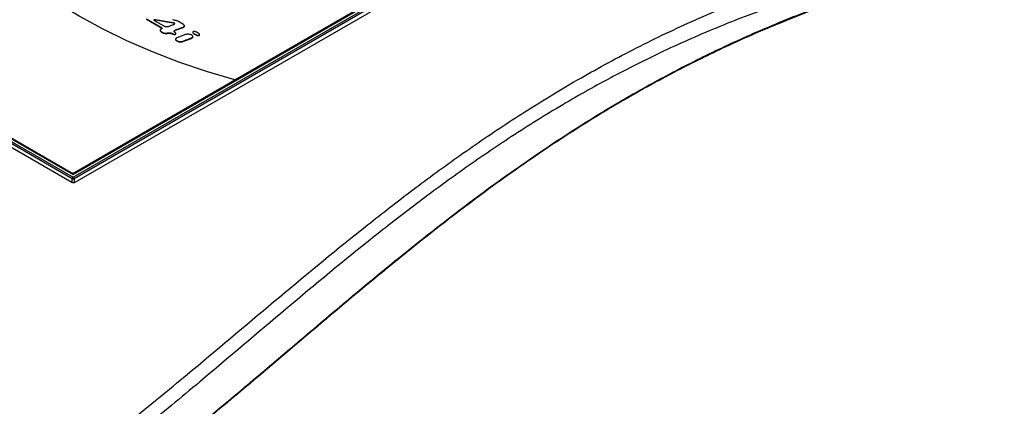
# Paper-space layout 'Sheet1' of a CAD drawing. Header units: millimetres. Extents: x -1 to 420, y -14 to 297.
# Tile 88 of 110: x 316 to 359, y 223 to 240. Entities that reach past the tile are written whole.
import ezdxf

# ---------------------------------------------------------------- set-up
doc = ezdxf.new("R2010")
doc.units = ezdxf.units.MM

psp = doc.layouts.new('Sheet1')

# ---------------------------------------------------------------- linework, layer by layer
at = {"color": 7, "linetype": 'Continuous', "lineweight": 25}
for p, q in [((318.328, 233.42), (343.95, 248.211)), ((318.328, 233.536), (343.749, 248.211)), ((343.992, 248.139), (318.37, 233.348)), ((318.418, 233.196), (344.27, 248.12)), ((325.387, 237.66), (343.56, 248.151)), ((306.143, 240.201), (318.277, 233.196)), ((318.285, 233.348), (306.381, 240.22)), ((306.423, 240.292), (318.328, 233.42)), ((306.624, 240.292), (318.328, 233.536)), ((306.797, 240.236), (318.252, 233.623)), ((321.526, 240.332), (322.154, 239.969)), ((321.526, 240.315), (322.154, 239.953)), ((321.89, 240.245), (322.284, 240.017)), ((322.697, 240.153), (321.929, 240.282)), ((321.929, 240.282), (321.929, 240.266)), ((322.697, 240.137), (321.929, 240.266)), ((322.697, 240.153), (322.697, 240.137)), ((323.148, 240.074), (322.926, 240.202)), ((322.126, 239.831), (322.126, 239.811)), ((322.154, 239.969), (322.154, 239.953)), ((322.173, 239.771), (322.239, 239.733)), ((322.173, 239.771), (322.173, 239.755)), ((322.173, 239.755), (322.239, 239.717)), ((322.239, 239.733), (322.239, 239.717)), ((322.518, 240.004), (322.717, 240.08)), ((322.8, 239.841), (323.128, 239.964)), ((322.8, 239.825), (323.128, 239.948)), ((322.8, 239.841), (322.8, 239.825)), ((323.128, 239.964), (323.128, 239.948)), ((323.187, 240.004), (323.187, 240.025)), ((323.555, 239.745), (323.555, 239.725)), ((323.791, 239.703), (323.747, 239.728)), ((322.445, 239.708), (322.445, 239.692)), ((322.633, 239.693), (322.633, 239.676)), ((322.788, 239.665), (322.788, 239.649)), ((322.799, 239.44), (322.799, 239.42)), ((322.808, 239.67), (322.808, 239.691)), ((322.839, 239.387), (322.882, 239.362)), ((322.839, 239.387), (322.839, 239.371)), ((322.839, 239.371), (322.882, 239.346)), ((323.24, 239.64), (322.859, 239.497)), ((322.882, 239.362), (322.882, 239.346)), ((323.117, 239.348), (323.498, 239.491)), ((323.117, 239.331), (323.498, 239.474)), ((323.117, 239.348), (323.117, 239.331)), ((323.518, 239.6), (323.475, 239.626)), ((323.498, 239.491), (323.498, 239.474)), ((323.558, 239.531), (323.558, 239.551)), ((323.615, 239.678), (323.659, 239.653)), ((323.615, 239.678), (323.615, 239.662)), ((323.615, 239.662), (323.659, 239.637)), ((323.659, 239.653), (323.659, 239.637)), ((323.832, 239.616), (323.832, 239.599)), ((323.851, 239.619), (323.851, 239.64)), ((318.394, 233.623), (325.387, 237.66))]:
    psp.add_line(p, q, dxfattribs=at)
at = {"color": 8, "linetype": 'Continuous', "lineweight": 25}
for p, q in [((318.252, 233.623), (318.252, 233.579)), ((318.285, 233.192), (318.285, 233.348)), ((318.37, 233.348), (318.37, 233.181)), ((318.394, 233.623), (318.394, 233.574))]:
    psp.add_line(p, q, dxfattribs=at)
at = {"color": 7, "linetype": 'Continuous', "lineweight": 25, "flags": 128}
for points in [[(325.387, 237.66), (324.149, 238.028), (322.948, 238.435), (321.789, 238.882), (320.676, 239.365), (319.611, 239.883), (318.599, 240.436), (317.642, 241.02), (316.744, 241.635), (315.907, 242.277), (315.134, 242.946), (314.428, 243.639), (313.791, 244.354)], [(318.319, 233.54), (318.323, 233.54), (318.337, 233.541)]]:
    psp.add_lwpolyline(points, dxfattribs=at)
at = {"color": 7, "linetype": 'Continuous', "lineweight": 25}
for centre, radius, start, end in [((318.323, 233.759), 0.154, 242.6103, 297.3902), ((318.378, 233.342), 0.0927, 122.6959, 176.149), ((318.328, 233.437), 0.0984, 244.4721, 295.5287), ((318.278, 233.342), 0.0927, 3.8497, 57.3046)]:
    psp.add_arc(centre, radius, start, end, dxfattribs=at)
psp.add_ellipse((318.348, 233.237), major_axis=(0.1, 0), ratio=0.577464, start_param=3.927143, end_param=5.497635, dxfattribs=at)
for points, knots in [([(293.485, 208.442), (294.292, 208.572), (295.908, 208.832), (298.271, 209.327), (300.753, 209.94), (303.321, 210.707), (305.945, 211.644), (308.458, 212.688), (310.855, 213.824), (313.131, 215.038), (315.367, 216.371), (317.562, 217.819), (319.728, 219.372), (322.23, 221.29), (325.036, 223.586), (328.165, 226.246), (331.045, 228.683), (333.738, 230.873), (336.26, 232.808), (338.911, 234.683), (341.413, 236.279), (343.733, 237.605), (345.822, 238.687), (348.006, 239.705), (350.286, 240.647), (352.522, 241.455), (354.698, 242.136), (356.785, 242.712), (358.219, 243.038), (358.935, 243.201)], [0, 0, 0, 0, 0.027717, 0.05546, 0.083177, 0.117121, 0.151185, 0.185354, 0.219572, 0.253751, 0.287773, 0.32568, 0.363607, 0.401527, 0.462639, 0.523763, 0.584887, 0.631004, 0.677154, 0.723264, 0.769326, 0.800145, 0.831038, 0.861937, 0.892791, 0.923577, 0.949045, 0.974532, 1, 1, 1, 1]), ([(291.391, 209.449), (291.899, 209.516), (293.274, 209.698), (295.476, 210.097), (297.966, 210.671), (300.38, 211.352), (302.706, 212.126), (304.923, 212.98), (307.032, 213.906), (309.04, 214.891), (311.225, 216.076), (313.548, 217.479), (315.979, 219.107), (318.409, 220.878), (320.845, 222.781), (323.77, 225.183), (327.082, 227.989), (330.258, 230.623), (332.895, 232.682), (334.934, 234.189), (337.062, 235.655), (339.294, 237.072), (341.659, 238.424), (344.162, 239.699), (346.798, 240.882), (349.55, 241.971), (351.486, 242.599), (352.453, 242.912)], [0, 0, 0, 0, 0.0181844, 0.0492811, 0.0804962, 0.1117804, 0.1430495, 0.1741918, 0.2048489, 0.2355321, 0.2661989, 0.3095315, 0.352901, 0.3962582, 0.4461801, 0.4961067, 0.573894, 0.651674, 0.6902418, 0.7288301, 0.7674001, 0.8059431, 0.8446974, 0.883574, 0.9224649, 0.9612895, 1, 1, 1, 1]), ([(358.96, 243.138), (358.243, 242.979), (356.81, 242.66), (354.723, 242.092), (352.547, 241.418), (350.311, 240.615), (348.031, 239.677), (345.847, 238.663), (343.759, 237.583), (341.439, 236.259), (338.936, 234.665), (336.286, 232.792), (333.764, 230.857), (331.071, 228.668), (328.191, 226.231), (325.062, 223.57), (322.257, 221.274), (319.755, 219.354), (317.588, 217.8), (315.394, 216.35), (313.156, 215.015), (310.88, 213.799), (308.482, 212.66), (305.969, 211.614), (303.344, 210.673), (300.775, 209.901), (298.292, 209.282), (295.927, 208.78), (294.311, 208.513), (293.503, 208.38)], [0, 0, 0, 0, 0.0254296, 0.0508787, 0.0763087, 0.1070663, 0.1378927, 0.1687637, 0.19963, 0.2304211, 0.2764661, 0.3225589, 0.3686921, 0.4147922, 0.4759156, 0.5370396, 0.5981514, 0.6360842, 0.6740234, 0.7119423, 0.7459924, 0.7801988, 0.8144449, 0.8486418, 0.8827347, 0.9167087, 0.9444636, 0.9722443, 1, 1, 1, 1]), ([(352.963, 242.099), (352.365, 241.941), (351.17, 241.625), (349.119, 240.975), (346.837, 240.135), (344.375, 239.069), (342.035, 237.908), (339.771, 236.644), (337.581, 235.285), (335.455, 233.841), (333.421, 232.352), (330.787, 230.307), (327.619, 227.679), (324.318, 224.863), (321.404, 222.445), (318.972, 220.517), (316.543, 218.716), (314.11, 217.052), (311.782, 215.61), (309.589, 214.383), (307.57, 213.353), (305.453, 212.375), (303.231, 211.463), (300.909, 210.617), (298.504, 209.834), (296.033, 209.106), (294.334, 208.663), (293.485, 208.442)], [0, 0, 0, 0, 0.0237284, 0.0474568, 0.0840997, 0.1208221, 0.1575719, 0.1942522, 0.2331839, 0.2721463, 0.3111292, 0.3500889, 0.4291391, 0.5081986, 0.5591873, 0.6101713, 0.6547022, 0.6992452, 0.7437526, 0.7754838, 0.8072309, 0.8389543, 0.8711102, 0.9033622, 0.9356349, 0.9678637, 1, 1, 1, 1]), ([(321.929, 240.282), (321.92, 240.284), (321.904, 240.286), (321.885, 240.287), (321.873, 240.287), (321.866, 240.286), (321.861, 240.284), (321.857, 240.281), (321.855, 240.278), (321.855, 240.275), (321.857, 240.271), (321.862, 240.265), (321.873, 240.255), (321.884, 240.249), (321.89, 240.245)], [0, 0, 0, 0, 0.184951, 0.325279, 0.38009, 0.425952, 0.464718, 0.49941, 0.534122, 0.572932, 0.618883, 0.673812, 0.814504, 1, 1, 1, 1]), ([(321.929, 240.266), (321.92, 240.267), (321.904, 240.27), (321.885, 240.271), (321.873, 240.27), (321.866, 240.269), (321.862, 240.268), (321.86, 240.267), (321.86, 240.267)], [0, 0, 0, 0, 0.3927389, 0.6907216, 0.8071114, 0.9044979, 0.9868159, 1, 1, 1, 1]), ([(322.926, 240.202), (322.883, 240.222), (322.805, 240.259), (322.713, 240.279), (322.672, 240.288)], [0, 0, 0, 0, 0.564484, 1, 1, 1, 1]), ([(322.717, 240.08), (322.725, 240.083), (322.739, 240.089), (322.755, 240.1), (322.763, 240.111), (322.765, 240.122), (322.758, 240.132), (322.744, 240.141), (322.723, 240.148), (322.707, 240.152), (322.697, 240.153)], [0, 0, 0, 0, 0.159297, 0.291406, 0.402071, 0.500344, 0.598533, 0.708997, 0.840874, 1, 1, 1, 1]), ([(322.164, 239.87), (322.158, 239.867), (322.146, 239.862), (322.133, 239.851), (322.126, 239.839), (322.125, 239.821), (322.137, 239.796), (322.161, 239.78), (322.173, 239.771)], [0, 0, 0, 0, 0.116993, 0.228034, 0.33883, 0.453809, 0.706078, 1, 1, 1, 1]), ([(322.126, 239.813), (322.126, 239.812), (322.125, 239.801), (322.138, 239.779), (322.161, 239.763), (322.173, 239.755)], [0, 0, 0, 0, 0.049755, 0.488644, 1, 1, 1, 1]), ([(322.154, 239.969), (322.167, 239.96), (322.19, 239.945), (322.203, 239.92), (322.201, 239.901), (322.194, 239.889), (322.182, 239.878), (322.17, 239.873), (322.164, 239.87)], [0, 0, 0, 0, 0.293929, 0.546143, 0.661135, 0.771959, 0.883018, 1, 1, 1, 1]), ([(322.154, 239.953), (322.167, 239.944), (322.19, 239.928), (322.203, 239.906), (322.201, 239.896), (322.201, 239.895)], [0, 0, 0, 0, 0.511519, 0.950442, 1, 1, 1, 1]), ([(322.239, 239.733), (322.257, 239.725), (322.292, 239.708), (322.351, 239.698), (322.404, 239.697), (322.432, 239.704), (322.445, 239.708)], [0, 0, 0, 0, 0.307012, 0.597566, 0.807275, 1, 1, 1, 1]), ([(322.284, 240.017), (322.303, 240.009), (322.34, 239.992), (322.407, 239.986), (322.469, 239.989), (322.502, 239.999), (322.518, 240.004)], [0, 0, 0, 0, 0.277597, 0.559984, 0.78152, 1, 1, 1, 1]), ([(322.445, 239.708), (322.462, 239.712), (322.496, 239.721), (322.55, 239.719), (322.597, 239.71), (322.621, 239.698), (322.633, 239.693)], [0, 0, 0, 0, 0.267852, 0.548213, 0.773846, 1, 1, 1, 1]), ([(322.763, 240.102), (322.763, 240.103), (322.764, 240.108), (322.758, 240.116), (322.744, 240.125), (322.723, 240.132), (322.707, 240.135), (322.697, 240.137)], [0, 0, 0, 0, 0.066704, 0.250109, 0.456441, 0.702772, 1, 1, 1, 1]), ([(322.762, 239.741), (322.755, 239.747), (322.739, 239.757), (322.732, 239.778), (322.738, 239.801), (322.76, 239.824), (322.786, 239.835), (322.8, 239.841)], [0, 0, 0, 0, 0.180558, 0.350743, 0.524741, 0.747516, 1, 1, 1, 1]), ([(322.734, 239.763), (322.735, 239.77), (322.738, 239.785), (322.761, 239.807), (322.786, 239.819), (322.8, 239.825)], [0, 0, 0, 0, 0.253067, 0.603187, 1, 1, 1, 1]), ([(322.788, 239.665), (322.792, 239.667), (322.8, 239.67), (322.806, 239.679), (322.809, 239.688), (322.807, 239.702), (322.793, 239.721), (322.773, 239.734), (322.762, 239.741)], [0, 0, 0, 0, 0.099984, 0.197657, 0.301, 0.414892, 0.680854, 1, 1, 1, 1]), ([(323.128, 239.964), (323.14, 239.969), (323.162, 239.979), (323.182, 240), (323.19, 240.025), (323.18, 240.051), (323.159, 240.066), (323.148, 240.074)], [0, 0, 0, 0, 0.199116, 0.381297, 0.556813, 0.768007, 1, 1, 1, 1]), ([(323.128, 239.948), (323.139, 239.953), (323.162, 239.963), (323.183, 239.984), (323.186, 239.999), (323.187, 240.006)], [0, 0, 0, 0, 0.360025, 0.689431, 1, 1, 1, 1]), ([(323.574, 239.765), (323.57, 239.763), (323.561, 239.759), (323.555, 239.75), (323.554, 239.74), (323.56, 239.724), (323.578, 239.702), (323.602, 239.687), (323.615, 239.678)], [0, 0, 0, 0, 0.088986, 0.178484, 0.277773, 0.391567, 0.666212, 1, 1, 1, 1]), ([(323.555, 239.727), (323.555, 239.726), (323.555, 239.721), (323.561, 239.708), (323.578, 239.685), (323.602, 239.67), (323.615, 239.662)], [0, 0, 0, 0, 0.0325031, 0.1849412, 0.5528561, 1, 1, 1, 1]), ([(323.747, 239.728), (323.73, 239.736), (323.698, 239.753), (323.651, 239.766), (323.616, 239.77), (323.593, 239.77), (323.58, 239.767), (323.574, 239.765)], [0, 0, 0, 0, 0.345216, 0.648133, 0.782814, 0.898964, 1, 1, 1, 1]), ([(322.239, 239.717), (322.257, 239.708), (322.292, 239.692), (322.351, 239.682), (322.404, 239.68), (322.432, 239.688), (322.445, 239.692)], [0, 0, 0, 0, 0.307012, 0.597566, 0.807275, 1, 1, 1, 1]), ([(322.445, 239.692), (322.462, 239.696), (322.496, 239.705), (322.55, 239.703), (322.597, 239.693), (322.621, 239.682), (322.633, 239.676)], [0, 0, 0, 0, 0.267852, 0.548213, 0.773846, 1, 1, 1, 1]), ([(322.633, 239.693), (322.647, 239.686), (322.675, 239.672), (322.716, 239.662), (322.748, 239.659), (322.77, 239.66), (322.782, 239.663), (322.788, 239.665)], [0, 0, 0, 0, 0.330695, 0.628519, 0.765837, 0.888721, 1, 1, 1, 1]), ([(322.633, 239.676), (322.647, 239.669), (322.675, 239.656), (322.716, 239.646), (322.748, 239.643), (322.77, 239.644), (322.782, 239.647), (322.788, 239.649)], [0, 0, 0, 0, 0.330695, 0.628519, 0.765837, 0.888721, 1, 1, 1, 1]), ([(322.788, 239.649), (322.792, 239.65), (322.8, 239.654), (322.806, 239.662), (322.809, 239.669), (322.808, 239.672), (322.808, 239.673)], [0, 0, 0, 0, 0.315261, 0.623231, 0.949083, 1, 1, 1, 1]), ([(322.8, 239.422), (322.8, 239.422), (322.797, 239.413), (322.808, 239.393), (322.828, 239.379), (322.839, 239.371)], [0, 0, 0, 0, 0.008473, 0.480732, 1, 1, 1, 1]), ([(322.859, 239.497), (322.847, 239.492), (322.824, 239.482), (322.804, 239.461), (322.797, 239.436), (322.806, 239.41), (322.828, 239.395), (322.839, 239.387)], [0, 0, 0, 0, 0.199008, 0.381141, 0.55661, 0.767794, 1, 1, 1, 1]), ([(322.882, 239.362), (322.901, 239.354), (322.939, 239.337), (323.006, 239.33), (323.068, 239.333), (323.101, 239.343), (323.117, 239.348)], [0, 0, 0, 0, 0.277639, 0.560253, 0.781857, 1, 1, 1, 1]), ([(322.882, 239.346), (322.901, 239.337), (322.939, 239.32), (323.006, 239.314), (323.068, 239.317), (323.101, 239.326), (323.117, 239.331)], [0, 0, 0, 0, 0.277639, 0.560253, 0.781857, 1, 1, 1, 1]), ([(323.475, 239.626), (323.456, 239.634), (323.418, 239.651), (323.351, 239.658), (323.289, 239.655), (323.256, 239.645), (323.24, 239.64)], [0, 0, 0, 0, 0.27782, 0.560354, 0.781859, 1, 1, 1, 1]), ([(323.498, 239.491), (323.51, 239.496), (323.533, 239.506), (323.553, 239.527), (323.56, 239.551), (323.551, 239.578), (323.53, 239.593), (323.518, 239.6)], [0, 0, 0, 0, 0.199226, 0.381387, 0.556802, 0.767905, 1, 1, 1, 1]), ([(323.498, 239.474), (323.51, 239.479), (323.532, 239.489), (323.554, 239.511), (323.556, 239.526), (323.557, 239.533)], [0, 0, 0, 0, 0.360057, 0.689273, 1, 1, 1, 1]), ([(323.659, 239.653), (323.676, 239.644), (323.707, 239.628), (323.754, 239.615), (323.79, 239.611), (323.813, 239.611), (323.826, 239.614), (323.832, 239.616)], [0, 0, 0, 0, 0.345365, 0.648132, 0.782738, 0.898891, 1, 1, 1, 1]), ([(323.659, 239.637), (323.676, 239.628), (323.707, 239.612), (323.754, 239.599), (323.79, 239.595), (323.813, 239.594), (323.826, 239.598), (323.832, 239.599)], [0, 0, 0, 0, 0.345365, 0.648132, 0.782738, 0.898891, 1, 1, 1, 1]), ([(323.832, 239.616), (323.836, 239.618), (323.845, 239.621), (323.851, 239.631), (323.851, 239.641), (323.846, 239.657), (323.828, 239.679), (323.804, 239.694), (323.791, 239.703)], [0, 0, 0, 0, 0.088948, 0.178448, 0.27774, 0.391552, 0.666224, 1, 1, 1, 1]), ([(323.832, 239.599), (323.836, 239.601), (323.844, 239.605), (323.85, 239.613), (323.85, 239.619), (323.85, 239.621)], [0, 0, 0, 0, 0.350749, 0.703679, 1, 1, 1, 1])]:
    psp.add_open_spline(points, degree=3, knots=knots, dxfattribs=at)

doc.saveas('drawing.dxf')
